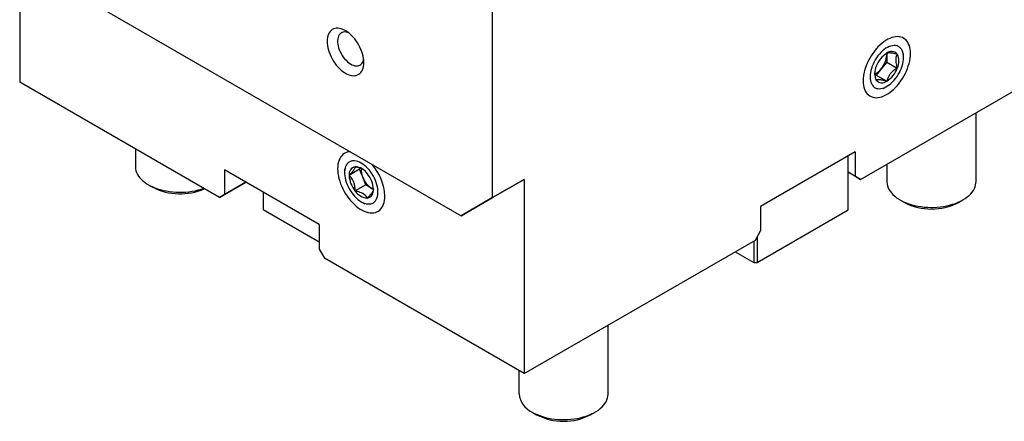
# Model space of a CAD drawing. Header units: inches. Extents: x 0.5 to 21.6, y 0.7 to 16.3.
# Tile 14 of 18: x 16.4 to 19, y 11.3 to 12.4. Entities that reach past the tile are written whole.
import ezdxf

# ---------------------------------------------------------------- set-up
doc = ezdxf.new("R2010")
doc.units = ezdxf.units.IN
doc.header["$MEASUREMENT"] = 0
doc.linetypes.add('SLD-Solid', pattern=[0])

msp = doc.modelspace()

# ---------------------------------------------------------------- linework, layer by layer
at = {"color": 7, "linetype": 'SLD-Solid', "lineweight": 25}
for p, q in [((17.6368, 11.9415), (17.6368, 12.8818)), ((16.3841, 12.5683), (17.5533, 11.8933)), ((16.3841, 12.5683), (16.3841, 12.2468)), ((18.6112, 11.9897), (19.2236, 12.3432)), ((18.6808, 12.3241), (18.6808, 12.3191)), ((18.6808, 12.3191), (18.6808, 12.3006)), ((18.7251, 12.3126), (18.7251, 12.3232)), ((18.6808, 12.3006), (18.6669, 12.2833)), ((18.6808, 12.3006), (18.7086, 12.2845)), ((18.6529, 12.2659), (18.6493, 12.2663)), ((18.6669, 12.2833), (18.6529, 12.2659)), ((18.6529, 12.2659), (18.6808, 12.2499)), ((16.9129, 11.9415), (16.3841, 12.2468)), ((18.6716, 12.2305), (18.6808, 12.2358)), ((18.9172, 11.9836), (18.9172, 12.1663)), ((16.6905, 12.0699), (16.6905, 12.0237)), ((18.5973, 12.0628), (18.3466, 11.9181)), ((18.5788, 11.9117), (18.5788, 12.0522)), ((18.5788, 11.9091), (18.5788, 12.0521)), ((18.5973, 12.0628), (18.5973, 11.9977)), ((18.681, 12.0299), (18.681, 11.9836)), ((17.1775, 11.8699), (16.9269, 12.0146)), ((16.9269, 12.0146), (16.9269, 11.9495)), ((17.2445, 12.0178), (17.2445, 12.0073)), ((17.2845, 12.0163), (17.2567, 12.0002)), ((17.2845, 12.0163), (17.2866, 12.0193)), ((17.2926, 11.9956), (17.2845, 12.0163)), ((18.5788, 12.0084), (18.5973, 11.9977)), ((18.6112, 11.9897), (18.5788, 12.0084)), ((18.5973, 11.9977), (18.6112, 11.9897)), ((16.7251, 11.9755), (16.7373, 11.9685)), ((16.9832, 11.9821), (16.9129, 11.9415)), ((16.9269, 11.9495), (16.9832, 11.9821)), ((17.3006, 11.9748), (17.2728, 11.9588)), ((17.3006, 11.9748), (17.2926, 11.9956)), ((17.3167, 11.9656), (17.3006, 11.9748)), ((17.6368, 11.9415), (17.7203, 11.9897)), ((17.7203, 11.9897), (17.6368, 11.9415)), ((17.7203, 11.9897), (17.7203, 11.4754)), ((16.9129, 11.9415), (16.9269, 11.9495)), ((17.0288, 11.9557), (17.0288, 11.9117)), ((17.0289, 11.9557), (17.0289, 11.9091)), ((17.321, 11.9631), (17.3167, 11.9656)), ((17.2888, 11.9304), (17.298, 11.9251)), ((17.5533, 11.8933), (17.6368, 11.9415)), ((17.6368, 11.9415), (17.5533, 11.8933)), ((18.7156, 11.9354), (18.7277, 11.9283)), ((18.8704, 11.9283), (18.8826, 11.9354)), ((17.1775, 11.8233), (17.0289, 11.9091)), ((18.3372, 11.7697), (18.5788, 11.9091)), ((18.3466, 11.9181), (18.3466, 11.853)), ((17.1775, 11.8699), (17.1775, 11.8048)), ((18.3327, 11.8289), (18.3466, 11.853)), ((17.7203, 11.4754), (18.3327, 11.8289)), ((18.3283, 11.8263), (18.3283, 11.7697)), ((18.3372, 11.8367), (18.3372, 11.7697)), ((17.1775, 11.8048), (17.1915, 11.7807)), ((18.2792, 11.798), (18.3283, 11.7697)), ((17.7203, 11.4754), (17.1915, 11.7807)), ((17.9428, 11.4211), (17.9428, 11.6038)), ((17.7066, 11.4833), (17.7066, 11.4211)), ((17.7412, 11.3729), (17.7534, 11.3658)), ((17.8961, 11.3658), (17.9083, 11.3729))]:
    msp.add_line(p, q, dxfattribs=at)
at = {"color": 7, "linetype": 'SLD-Solid', "lineweight": 25, "flags": 128}
for points in [[(17.2958, 12.2991), (17.2956, 12.3046), (17.2949, 12.3103), (17.2938, 12.3161), (17.2923, 12.322), (17.2904, 12.328), (17.2881, 12.334), (17.2854, 12.3399), (17.2823, 12.3457), (17.279, 12.3513), (17.2753, 12.3568), (17.2714, 12.3619), (17.2673, 12.3667), (17.263, 12.3712), (17.2586, 12.3753), (17.254, 12.3789), (17.2494, 12.3821), (17.2448, 12.3848), (17.2401, 12.3869), (17.2356, 12.3885), (17.2311, 12.3896), (17.2268, 12.3901), (17.2227, 12.39), (17.2188, 12.3894), (17.2152, 12.3882), (17.2118, 12.3864), (17.2088, 12.3841), (17.2061, 12.3813), (17.2038, 12.378), (17.2018, 12.3743), (17.2003, 12.3701), (17.1992, 12.3655), (17.1986, 12.3606), (17.1984, 12.3554), (17.1986, 12.3499), (17.1992, 12.3442), (17.2003, 12.3384), (17.2018, 12.3324), (17.2038, 12.3265), (17.2061, 12.3205), (17.2088, 12.3146), (17.2118, 12.3088), (17.2152, 12.3031), (17.2188, 12.2977), (17.2227, 12.2926), (17.2268, 12.2878), (17.2311, 12.2833), (17.2356, 12.2792), (17.2401, 12.2756), (17.2448, 12.2724), (17.2494, 12.2697), (17.254, 12.2676), (17.2586, 12.2659), (17.263, 12.2649), (17.2673, 12.2644), (17.2714, 12.2645), (17.2753, 12.2651), (17.279, 12.2663), (17.2823, 12.2681), (17.2854, 12.2704), (17.2881, 12.2732), (17.2904, 12.2765), (17.2923, 12.2802), (17.2938, 12.2844), (17.2949, 12.289), (17.2956, 12.2939), (17.2958, 12.2991)], [(17.2546, 12.3785), (17.2521, 12.3792), (17.2484, 12.38), (17.2448, 12.3802), (17.2413, 12.3798), (17.2382, 12.3788), (17.2354, 12.3772), (17.2328, 12.3751), (17.2307, 12.3725), (17.2289, 12.3694), (17.2276, 12.3659), (17.2267, 12.3619), (17.2262, 12.3576), (17.2262, 12.353), (17.2267, 12.3482), (17.2276, 12.3432), (17.2289, 12.3381), (17.2307, 12.333), (17.2328, 12.3279), (17.2354, 12.3229), (17.2382, 12.3181), (17.2413, 12.3134), (17.2448, 12.3091), (17.2484, 12.3051), (17.2521, 12.3015), (17.256, 12.2984), (17.26, 12.2957), (17.264, 12.2935), (17.2679, 12.2919), (17.2717, 12.2909), (17.2754, 12.2904), (17.279, 12.2905), (17.2822, 12.2912), (17.2852, 12.2925), (17.2879, 12.2943), (17.2903, 12.2967), (17.2922, 12.2995), (17.2938, 12.3029), (17.2949, 12.3066), (17.2952, 12.3082)], [(18.7434, 12.3232), (18.7432, 12.3292), (18.7425, 12.3349), (18.7414, 12.3402), (18.7398, 12.3452), (18.7378, 12.3497), (18.7355, 12.3538), (18.7327, 12.3575), (18.7295, 12.3606), (18.726, 12.3632), (18.7222, 12.3652), (18.718, 12.3667), (18.7136, 12.3675), (18.709, 12.3679), (18.7041, 12.3676), (18.6991, 12.3667), (18.694, 12.3653), (18.6887, 12.3633), (18.6834, 12.3608), (18.6781, 12.3577), (18.6728, 12.3541), (18.6676, 12.3501), (18.6624, 12.3456), (18.6574, 12.3406), (18.6526, 12.3353), (18.6479, 12.3296), (18.6435, 12.3236), (18.6394, 12.3174), (18.6356, 12.3109), (18.632, 12.3043), (18.6289, 12.2975), (18.6261, 12.2907), (18.6237, 12.2838), (18.6217, 12.277), (18.6202, 12.2702), (18.619, 12.2636), (18.6184, 12.2571), (18.6181, 12.2508), (18.6184, 12.2448), (18.619, 12.2391), (18.6202, 12.2338), (18.6217, 12.2288), (18.6237, 12.2243), (18.6261, 12.2202), (18.6289, 12.2165), (18.632, 12.2134), (18.6356, 12.2108), (18.6394, 12.2088), (18.6435, 12.2073), (18.6479, 12.2064), (18.6526, 12.2061), (18.6574, 12.2064), (18.6624, 12.2072), (18.6676, 12.2087), (18.6728, 12.2107), (18.6781, 12.2132), (18.6834, 12.2163), (18.6887, 12.2198), (18.694, 12.2239), (18.6991, 12.2284), (18.7041, 12.2334), (18.709, 12.2387), (18.7136, 12.2444), (18.718, 12.2503), (18.7222, 12.2566), (18.726, 12.2631), (18.7295, 12.2697), (18.7327, 12.2765), (18.7355, 12.2833), (18.7378, 12.2902), (18.7398, 12.297), (18.7414, 12.3038), (18.7425, 12.3104), (18.7432, 12.3169), (18.7434, 12.3232)], [(18.6364, 12.2614), (18.6366, 12.2563), (18.6373, 12.2516), (18.6384, 12.2472), (18.64, 12.2433), (18.642, 12.2397), (18.6444, 12.2367), (18.6471, 12.2342), (18.6502, 12.2322), (18.6536, 12.2308), (18.6573, 12.23), (18.6612, 12.2297), (18.6654, 12.2301), (18.6697, 12.231), (18.6741, 12.2325), (18.6785, 12.2345), (18.683, 12.2371), (18.6875, 12.2402), (18.6919, 12.2438), (18.6962, 12.2478), (18.7003, 12.2523), (18.7042, 12.2571), (18.7079, 12.2622), (18.7113, 12.2675), (18.7144, 12.2731), (18.7172, 12.2788), (18.7196, 12.2845), (18.7215, 12.2903), (18.7231, 12.2961), (18.7242, 12.3018), (18.7249, 12.3073), (18.7251, 12.3126), (18.7249, 12.3177), (18.7242, 12.3224), (18.7231, 12.3268), (18.7215, 12.3307), (18.7196, 12.3343), (18.7172, 12.3373), (18.7144, 12.3398), (18.7113, 12.3418), (18.7079, 12.3432), (18.7042, 12.344), (18.7003, 12.3443), (18.6962, 12.3439), (18.6919, 12.343), (18.6875, 12.3415), (18.683, 12.3395), (18.6785, 12.3369), (18.6741, 12.3338), (18.6697, 12.3302), (18.6654, 12.3261), (18.6612, 12.3217), (18.6573, 12.3169), (18.6536, 12.3118), (18.6502, 12.3065), (18.6471, 12.3009), (18.6444, 12.2952), (18.642, 12.2895), (18.64, 12.2837), (18.6384, 12.2779), (18.6373, 12.2722), (18.6366, 12.2667), (18.6364, 12.2614)], [(18.6808, 12.3191), (18.6805, 12.3232), (18.6804, 12.3239)], [(17.2602, 12.0625), (17.256, 12.0622), (17.2516, 12.0613), (17.2474, 12.0598), (17.2436, 12.0578), (17.2401, 12.0552), (17.2369, 12.0521), (17.2341, 12.0485), (17.2318, 12.0444), (17.2298, 12.0398), (17.2282, 12.0349), (17.2271, 12.0295), (17.2264, 12.0238), (17.2262, 12.0178), (17.2264, 12.0115), (17.2271, 12.0051), (17.2282, 11.9984), (17.2298, 11.9916), (17.2318, 11.9848), (17.2341, 11.9779), (17.2369, 11.9711), (17.2401, 11.9643), (17.2436, 11.9577), (17.2474, 11.9512), (17.2516, 11.945), (17.256, 11.939), (17.2606, 11.9333), (17.2655, 11.928), (17.2705, 11.9231), (17.2756, 11.9186), (17.2809, 11.9145), (17.2862, 11.9109), (17.2915, 11.9078), (17.2968, 11.9053), (17.302, 11.9033), (17.3072, 11.9019), (17.3122, 11.901), (17.317, 11.9008), (17.3217, 11.9011), (17.3261, 11.902), (17.3302, 11.9035), (17.3341, 11.9055), (17.3376, 11.9081), (17.3407, 11.9112), (17.3435, 11.9148), (17.3459, 11.9189), (17.3479, 11.9235), (17.3494, 11.9284), (17.3506, 11.9338), (17.3512, 11.9395), (17.3515, 11.9455), (17.3515, 11.9455)], [(16.6905, 12.0237), (16.6905, 12.0225), (16.691, 12.0175), (16.6921, 12.0126), (16.6938, 12.0077), (16.6961, 12.0029), (16.6991, 11.9982), (16.7026, 11.9937), (16.7067, 11.9893), (16.7113, 11.9851), (16.7165, 11.9811), (16.7221, 11.9773), (16.7282, 11.9738), (16.7347, 11.9705), (16.7417, 11.9676), (16.7489, 11.9649), (16.7565, 11.9625), (16.7644, 11.9605), (16.7725, 11.9588), (16.7808, 11.9575), (16.7893, 11.9565), (16.7978, 11.9558), (16.8065, 11.9556), (16.8151, 11.9557), (16.8237, 11.9561), (16.8322, 11.9569), (16.8406, 11.9581), (16.8488, 11.9596), (16.8568, 11.9615), (16.8645, 11.9637), (16.8708, 11.9658)], [(17.2888, 11.9304), (17.2933, 11.9281), (17.2978, 11.9263), (17.3021, 11.9251), (17.3063, 11.9245), (17.3104, 11.9244), (17.3142, 11.925), (17.3177, 11.9261), (17.321, 11.9278), (17.3239, 11.93), (17.3265, 11.9328), (17.3287, 11.9361), (17.3304, 11.9398), (17.3318, 11.944), (17.3327, 11.9486), (17.3331, 11.9535), (17.3331, 11.9587), (17.3327, 11.9641), (17.3318, 11.9697), (17.3304, 11.9754), (17.3287, 11.9812), (17.3265, 11.987), (17.3239, 11.9928), (17.321, 11.9984), (17.3177, 12.0038), (17.3142, 12.0091), (17.3104, 12.014), (17.3063, 12.0186), (17.3021, 12.0229), (17.2978, 12.0267), (17.2933, 12.03), (17.2888, 12.0329), (17.2843, 12.0352), (17.2799, 12.037), (17.2755, 12.0382), (17.2713, 12.0388), (17.2673, 12.0389), (17.2635, 12.0383), (17.2599, 12.0372), (17.2567, 12.0355), (17.2537, 12.0333), (17.2512, 12.0305), (17.249, 12.0272), (17.2472, 12.0235), (17.2459, 12.0193), (17.245, 12.0147), (17.2445, 12.0098), (17.2445, 12.0046), (17.245, 11.9992), (17.2459, 11.9936), (17.2472, 11.9879), (17.249, 11.9821), (17.2512, 11.9763), (17.2537, 11.9705), (17.2567, 11.9649), (17.2599, 11.9595), (17.2635, 11.9542), (17.2673, 11.9493), (17.2713, 11.9447), (17.2755, 11.9404), (17.2799, 11.9366), (17.2843, 11.9333), (17.2888, 11.9304)], [(18.681, 11.9836), (18.681, 11.9823), (18.6815, 11.9773), (18.6826, 11.9724), (18.6843, 11.9675), (18.6866, 11.9627), (18.6896, 11.958), (18.6931, 11.9535), (18.6972, 11.9491), (18.7018, 11.9449), (18.7069, 11.9409), (18.7126, 11.9371), (18.7187, 11.9336), (18.7252, 11.9304), (18.7321, 11.9274), (18.7394, 11.9247), (18.747, 11.9224), (18.7549, 11.9203), (18.763, 11.9186), (18.7713, 11.9173), (18.7798, 11.9163), (18.7883, 11.9157), (18.7969, 11.9154), (18.8056, 11.9155), (18.8141, 11.9159), (18.8227, 11.9168), (18.831, 11.9179), (18.8393, 11.9194), (18.8473, 11.9213), (18.855, 11.9235), (18.8624, 11.926), (18.8696, 11.9288), (18.8763, 11.932), (18.8826, 11.9354), (18.8885, 11.939), (18.8939, 11.9429), (18.8988, 11.947), (18.9031, 11.9513), (18.9069, 11.9558), (18.9102, 11.9604), (18.9128, 11.9651), (18.9148, 11.97), (18.9162, 11.9749), (18.917, 11.9798), (18.9172, 11.9836)], [(17.3167, 11.9656), (17.3203, 11.9637), (17.321, 11.9635)], [(17.7412, 11.3729), (17.7475, 11.3695), (17.7543, 11.3664), (17.7614, 11.3635), (17.7688, 11.361), (17.7766, 11.3588), (17.7846, 11.357), (17.7928, 11.3554), (17.8012, 11.3543), (17.8097, 11.3535), (17.8183, 11.353), (17.8269, 11.3529), (17.8355, 11.3532), (17.8441, 11.3538), (17.8525, 11.3548), (17.8608, 11.3562), (17.8689, 11.3579), (17.8768, 11.3599), (17.8844, 11.3622), (17.8917, 11.3649), (17.8986, 11.3679), (17.9051, 11.3711), (17.9112, 11.3747), (17.9169, 11.3784), (17.922, 11.3824), (17.9267, 11.3866), (17.9307, 11.391), (17.9343, 11.3956), (17.9372, 11.4002), (17.9395, 11.405), (17.9412, 11.4099), (17.9423, 11.4149), (17.9428, 11.4198), (17.9428, 11.4211)]]:
    msp.add_lwpolyline(points, dxfattribs=at)
at = {"color": 7, "linetype": 'SLD-Solid', "lineweight": 25}
for centre, radius, start, end in [((18.7184, 12.2654), 0.0698, 122.638, 159.7729), ((18.6204, 12.3219), 0.0604, 320.2279, 357.3607), ((18.6934, 12.3086), 0.02, 40.5328, 129.2482), ((18.6715, 12.3031), 0.0415, 333.4364, 26.5636), ((18.6901, 12.2709), 0.0415, 153.4364, 206.5636), ((18.6431, 12.3086), 0.0698, 302.638, 339.7729), ((18.6302, 12.3108), 0.0458, 294.1285, 323.1113), ((18.6681, 12.2654), 0.02, 220.5328, 309.2482), ((17.2764, 12.0034), 0.02, 100.5468, 189.2519), ((17.2703, 11.9817), 0.0415, 33.4349, 86.5705), ((17.2145, 11.9389), 0.1371, 2.7579, 41.3154), ((17.3264, 12.0034), 0.0698, 182.6393, 219.7721), ((17.3348, 12.0136), 0.0459, 174.1791, 203.1067), ((17.2513, 11.9599), 0.0698, 2.6393, 39.7721), ((17.3493, 12.0165), 0.0604, 200.2271, 237.362), ((16.8089, 12.1077), 0.1565, 242.748, 294.0324), ((17.3074, 11.9816), 0.0415, 213.4349, 266.5705), ((17.3012, 11.9599), 0.02, 280.5468, 9.2519), ((18.7991, 12.0653), 0.1544, 242.4822, 297.5178), ((17.1109, 11.9117), 0.082, 180.0001, 181.7949), ((18.4968, 11.9117), 0.082, 358.2051, 359.9999), ((18.3328, 12.1958), 0.4262, 269.3912, 270.5983), ((17.7665, 11.4275), 0.0602, 186.153, 245.1671), ((17.8247, 11.5034), 0.155, 242.5962, 297.4092)]:
    msp.add_arc(centre, radius, start, end, dxfattribs=at)
for points, knots in [([(18.6808, 12.3241), (18.6817, 12.3245), (18.683, 12.3252), (18.6859, 12.3255), (18.689, 12.3255), (18.6932, 12.3251), (18.6983, 12.3241), (18.7036, 12.323), (18.7069, 12.3221), (18.7086, 12.3216)], [0, 0, 0, 0, 0.216043, 0.32799, 0.439861, 0.593417, 0.752106, 0.875485, 1, 1, 1, 1]), ([(18.7086, 12.3216), (18.708, 12.3204), (18.7065, 12.3177), (18.7049, 12.3126), (18.7041, 12.3064), (18.7046, 12.2996), (18.7061, 12.2922), (18.7077, 12.2872), (18.7086, 12.2845)], [0, 0, 0, 0, 0.135139, 0.309528, 0.48349, 0.649757, 0.816347, 1, 1, 1, 1]), ([(18.7086, 12.2845), (18.7057, 12.2827), (18.7013, 12.28), (18.6959, 12.2756), (18.6917, 12.2714), (18.6876, 12.2662), (18.6845, 12.2605), (18.6822, 12.255), (18.6813, 12.2516), (18.6808, 12.2499)], [0, 0, 0, 0, 0.216043, 0.32799, 0.439861, 0.593417, 0.752106, 0.875485, 1, 1, 1, 1]), ([(18.6529, 12.2524), (18.6521, 12.255), (18.6505, 12.26), (18.649, 12.2665), (18.6489, 12.2701), (18.6488, 12.2715)], [0, 0, 0, 0, 0.406336, 0.769039, 1, 1, 1, 1]), ([(18.6808, 12.2499), (18.6779, 12.2506), (18.6734, 12.2518), (18.668, 12.2529), (18.6638, 12.2535), (18.6598, 12.2538), (18.6566, 12.2536), (18.6544, 12.2531), (18.6534, 12.2526), (18.6529, 12.2524)], [0, 0, 0, 0, 0.2160428, 0.3279896, 0.4398606, 0.5934172, 0.7521058, 0.8754851, 1, 1, 1, 1]), ([(17.2567, 12.0002), (17.2588, 12.0024), (17.262, 12.0056), (17.2656, 12.0097), (17.2683, 12.0131), (17.2706, 12.0164), (17.272, 12.0192), (17.2727, 12.0214), (17.2727, 12.0225), (17.2728, 12.0231)], [0, 0, 0, 0, 0.216043, 0.32799, 0.439861, 0.593417, 0.752106, 0.875485, 1, 1, 1, 1]), ([(17.2728, 12.0231), (17.2748, 12.0227), (17.2794, 12.0217), (17.2857, 12.0198), (17.2895, 12.018), (17.2912, 12.0172)], [0, 0, 0, 0, 0.302257, 0.692304, 1, 1, 1, 1]), ([(17.2728, 11.9588), (17.2727, 11.9622), (17.2725, 11.9674), (17.2714, 11.9743), (17.2699, 11.98), (17.2674, 11.9861), (17.264, 11.9917), (17.2604, 11.9964), (17.2579, 11.9989), (17.2567, 12.0002)], [0, 0, 0, 0, 0.216043, 0.32799, 0.439861, 0.593417, 0.752106, 0.875485, 1, 1, 1, 1]), ([(17.3049, 11.9402), (17.3039, 11.9418), (17.302, 11.9448), (17.2979, 11.9489), (17.2927, 11.9524), (17.2862, 11.9553), (17.2794, 11.9574), (17.2748, 11.9584), (17.2728, 11.9588)], [0, 0, 0, 0, 0.183634, 0.347549, 0.516508, 0.687671, 0.864875, 1, 1, 1, 1]), ([(17.321, 11.9631), (17.3209, 11.9621), (17.3208, 11.9606), (17.3196, 11.9579), (17.3181, 11.9553), (17.3156, 11.9518), (17.3122, 11.9479), (17.3086, 11.9439), (17.3061, 11.9415), (17.3049, 11.9402)], [0, 0, 0, 0, 0.2160428, 0.3279896, 0.4398606, 0.5934172, 0.7521058, 0.8754851, 1, 1, 1, 1])]:
    msp.add_open_spline(points, degree=3, knots=knots, dxfattribs=at)

doc.saveas('drawing.dxf')
